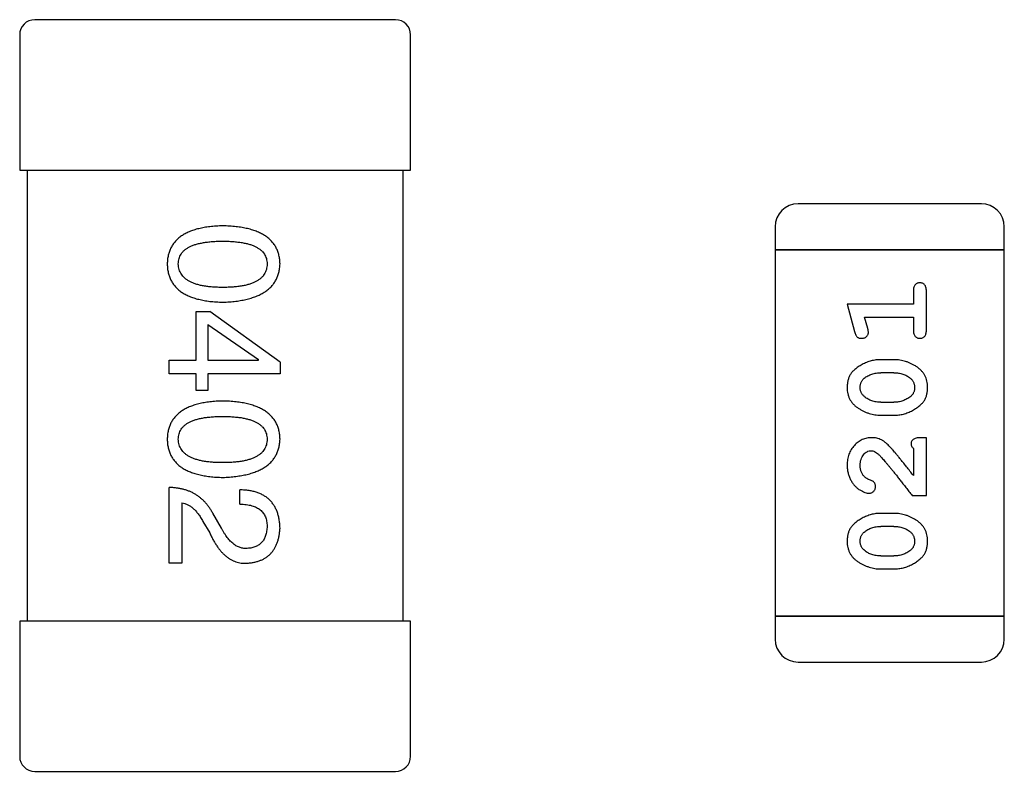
# Model space of a CAD drawing. Header units: millimetres. Extents: x 0 to 297, y 0 to 210.
# Tile 40 of 172: x 97.06 to 98.37, y 129.5 to 130.5. Entities that reach past the tile are written whole.
import ezdxf

# ---------------------------------------------------------------- set-up
doc = ezdxf.new("R2010")
doc.units = ezdxf.units.MM
doc.header["$LTSCALE"] = 16.335
for name, color, linetype in [('2_100_DXF_CONTINUOUS_LINE', 7, 'CONTINUOUS'), ('3_1_A_DXF_CONTINUOUS_LINE', 7, 'CONTINUOUS'), ('_1_10001_DXF_CONTINUOUS_LINE', 7, 'CONTINUOUS'), ('USER_LIBRARYDXF_CONTINUOUS_LINE', 7, 'CONTINUOUS')]:
    doc.layers.add(name, color=color, linetype=linetype)

msp = doc.modelspace()

# ---------------------------------------------------------------- linework, layer by layer
at = {"layer": '2_100_DXF_CONTINUOUS_LINE', "color": 7, "linetype": 'Continuous'}
for p, q in [((97.5585, 130.5035), (97.0785, 130.5035)), ((97.0585, 130.4835), (97.0585, 130.3035)), ((97.5785, 130.3035), (97.5785, 130.4835)), ((97.0585, 130.3035), (97.5785, 130.3035))]:
    msp.add_line(p, q, dxfattribs=at)
for centre, start, end in [((97.0785, 130.4835), 90, 180), ((97.5585, 130.4835), 0, 90)]:
    msp.add_arc(centre, 0.02, start, end, dxfattribs=at)
at = {"layer": '3_1_A_DXF_CONTINUOUS_LINE', "color": 7, "linetype": 'Continuous'}
for p, q in [((97.0585, 129.7035), (97.0585, 129.5235)), ((97.5785, 129.7035), (97.0585, 129.7035)), ((97.5785, 129.5235), (97.5785, 129.7035)), ((97.0785, 129.5035), (97.5585, 129.5035))]:
    msp.add_line(p, q, dxfattribs=at)
for centre, start, end in [((97.0785, 129.5235), 180, 270), ((97.5585, 129.5235), 270, 0)]:
    msp.add_arc(centre, 0.02, start, end, dxfattribs=at)
at = {"layer": '_1_10001_DXF_CONTINUOUS_LINE', "color": 7, "linetype": 'Continuous'}
for p, q in [((97.0685, 130.3035), (97.0685, 129.7035)), ((97.5685, 129.7035), (97.5685, 130.3035)), ((97.2933, 130.0504), (97.2933, 130.1152)), ((97.2933, 130.1152), (97.3113, 130.1152)), ((97.4048, 130.048), (97.3113, 130.1152)), ((97.3089, 130.098), (97.3089, 130.0504)), ((97.3089, 130.098), (97.3761, 130.0513)), ((97.2572, 130.0324), (97.2572, 130.0504)), ((97.2572, 130.0504), (97.2933, 130.0504)), ((97.3089, 130.0504), (97.3761, 130.0504)), ((97.3761, 130.0504), (97.3761, 130.0513)), ((97.4048, 130.048), (97.4048, 130.0324)), ((97.2933, 130.0324), (97.2572, 130.0324)), ((97.2933, 130.0103), (97.2933, 130.0324)), ((97.3089, 130.0324), (97.3089, 130.0103)), ((97.4048, 130.0324), (97.3089, 130.0324)), ((97.3089, 130.0103), (97.2933, 130.0103)), ((97.2572, 129.7804), (97.2572, 129.8812)), ((97.3515, 129.8591), (97.3515, 129.8779)), ((97.2744, 129.8607), (97.2744, 129.7804)), ((97.3269, 129.8271), (97.3154, 129.8468)), ((97.3023, 129.8361), (97.3113, 129.8206)), ((97.2744, 129.7804), (97.2572, 129.7804))]:
    msp.add_line(p, q, dxfattribs=at)
for points, knots in [([(97.3285, 130.2293), (97.3256, 130.2292), (97.3199, 130.229), (97.3116, 130.2282), (97.3039, 130.2271), (97.2967, 130.2256), (97.2901, 130.2238), (97.2841, 130.2215), (97.2786, 130.2189), (97.2737, 130.2159), (97.2693, 130.2126), (97.2655, 130.2088), (97.2622, 130.2047), (97.2596, 130.2001), (97.2575, 130.1952), (97.256, 130.19), (97.255, 130.1844), (97.2549, 130.1805), (97.2548, 130.1785)], [0, 0, 0, 0, 0.087693, 0.170223, 0.247496, 0.319826, 0.387768, 0.451403, 0.511459, 0.568358, 0.622671, 0.675251, 0.726739, 0.778422, 0.830759, 0.884394, 0.940865, 1, 1, 1, 1]), ([(97.4048, 130.1785), (97.4047, 130.1805), (97.4045, 130.1844), (97.4035, 130.19), (97.4019, 130.1952), (97.3998, 130.2001), (97.3971, 130.2047), (97.3937, 130.2088), (97.3898, 130.2126), (97.3853, 130.2159), (97.3802, 130.2189), (97.3745, 130.2215), (97.3683, 130.2238), (97.3615, 130.2256), (97.3541, 130.2271), (97.3461, 130.2282), (97.3375, 130.229), (97.3316, 130.2292), (97.3285, 130.2293)], [0, 0, 0, 0, 0.057911, 0.113262, 0.165956, 0.217443, 0.268511, 0.319665, 0.372, 0.426129, 0.483365, 0.543779, 0.607756, 0.676562, 0.749704, 0.827713, 0.911177, 1, 1, 1, 1]), ([(97.2695, 130.1785), (97.2696, 130.1797), (97.2697, 130.1821), (97.2704, 130.1856), (97.2715, 130.1888), (97.2732, 130.1918), (97.2753, 130.1946), (97.2778, 130.1971), (97.2809, 130.1993), (97.2843, 130.2013), (97.2883, 130.2031), (97.2927, 130.2047), (97.2976, 130.2059), (97.3029, 130.207), (97.3086, 130.2078), (97.3149, 130.2084), (97.3216, 130.2088), (97.3262, 130.2088), (97.3285, 130.2088)], [0, 0, 0, 0, 0.049766, 0.097012, 0.143225, 0.188786, 0.235079, 0.282962, 0.333687, 0.387747, 0.445963, 0.508657, 0.576545, 0.649868, 0.72822, 0.812712, 0.903543, 1, 1, 1, 1]), ([(97.3285, 130.2088), (97.3309, 130.2088), (97.3355, 130.2088), (97.3422, 130.2084), (97.3485, 130.2078), (97.3543, 130.207), (97.3596, 130.2059), (97.3644, 130.2047), (97.3688, 130.2031), (97.3727, 130.2013), (97.3762, 130.1993), (97.3793, 130.1971), (97.3818, 130.1946), (97.384, 130.1918), (97.3856, 130.1888), (97.3867, 130.1856), (97.3874, 130.1821), (97.3875, 130.1797), (97.3876, 130.1785)], [0, 0, 0, 0, 0.096452, 0.187278, 0.271765, 0.350519, 0.423437, 0.491321, 0.554011, 0.612224, 0.666281, 0.717003, 0.764884, 0.811423, 0.856783, 0.902993, 0.950236, 1, 1, 1, 1]), ([(97.2548, 130.1785), (97.2549, 130.1765), (97.255, 130.1726), (97.256, 130.167), (97.2575, 130.1617), (97.2596, 130.1568), (97.2622, 130.1523), (97.2655, 130.1482), (97.2693, 130.1444), (97.2736, 130.141), (97.2786, 130.1381), (97.2841, 130.1355), (97.2901, 130.1332), (97.2967, 130.1314), (97.3039, 130.1298), (97.3116, 130.1287), (97.3199, 130.128), (97.3256, 130.1278), (97.3285, 130.1277)], [0, 0, 0, 0, 0.059134, 0.115603, 0.169236, 0.221572, 0.273254, 0.32474, 0.377319, 0.431815, 0.488555, 0.548609, 0.612242, 0.680182, 0.75251, 0.829782, 0.91231, 1, 1, 1, 1]), ([(97.3285, 130.1473), (97.3262, 130.1474), (97.3216, 130.1474), (97.315, 130.1478), (97.3089, 130.1484), (97.3032, 130.1492), (97.2979, 130.1503), (97.2931, 130.1516), (97.2887, 130.1532), (97.2847, 130.155), (97.2813, 130.1571), (97.2782, 130.1594), (97.2756, 130.162), (97.2735, 130.1648), (97.2718, 130.1679), (97.2705, 130.1712), (97.2698, 130.1748), (97.2696, 130.1772), (97.2695, 130.1785)], [0, 0, 0, 0, 0.094834, 0.184067, 0.267029, 0.344713, 0.417334, 0.484367, 0.546941, 0.604717, 0.65953, 0.710539, 0.759381, 0.806382, 0.853027, 0.900623, 0.949121, 1, 1, 1, 1]), ([(97.3285, 130.1277), (97.3316, 130.1278), (97.3374, 130.1281), (97.3459, 130.1289), (97.3538, 130.1301), (97.3611, 130.1317), (97.3679, 130.1336), (97.3742, 130.1358), (97.3798, 130.1385), (97.3849, 130.1415), (97.3894, 130.1448), (97.3934, 130.1486), (97.3967, 130.1527), (97.3995, 130.1571), (97.4017, 130.162), (97.4034, 130.1672), (97.4044, 130.1727), (97.4047, 130.1765), (97.4048, 130.1785)], [0, 0, 0, 0, 0.088475, 0.171606, 0.249595, 0.322626, 0.391327, 0.455765, 0.516374, 0.573675, 0.628522, 0.681161, 0.732559, 0.783563, 0.83504, 0.887639, 0.942585, 1, 1, 1, 1]), ([(97.3876, 130.1785), (97.3875, 130.1772), (97.3874, 130.1748), (97.3867, 130.1712), (97.3856, 130.1679), (97.384, 130.1648), (97.3818, 130.162), (97.3793, 130.1594), (97.3762, 130.1571), (97.3728, 130.155), (97.3688, 130.1532), (97.3644, 130.1516), (97.3596, 130.1503), (97.3542, 130.1492), (97.3485, 130.1484), (97.3422, 130.1478), (97.3355, 130.1474), (97.3309, 130.1474), (97.3285, 130.1473)], [0, 0, 0, 0, 0.050604, 0.098688, 0.145699, 0.191791, 0.238625, 0.286717, 0.337546, 0.391814, 0.449755, 0.512106, 0.579685, 0.652048, 0.730262, 0.814146, 0.904281, 1, 1, 1, 1]), ([(97.3285, 129.9962), (97.3256, 129.9961), (97.3199, 129.9959), (97.3116, 129.9951), (97.3039, 129.994), (97.2967, 129.9925), (97.2901, 129.9906), (97.2841, 129.9884), (97.2786, 129.9858), (97.2737, 129.9827), (97.2693, 129.9794), (97.2655, 129.9756), (97.2622, 129.9715), (97.2596, 129.967), (97.2575, 129.9621), (97.256, 129.9568), (97.255, 129.9512), (97.2549, 129.9473), (97.2548, 129.9453)], [0, 0, 0, 0, 0.087693, 0.170223, 0.247496, 0.319826, 0.387768, 0.451403, 0.511459, 0.568358, 0.622671, 0.675251, 0.726739, 0.778422, 0.830759, 0.884394, 0.940865, 1, 1, 1, 1]), ([(97.4048, 129.9453), (97.4047, 129.9473), (97.4045, 129.9512), (97.4035, 129.9568), (97.4019, 129.9621), (97.3998, 129.967), (97.3971, 129.9715), (97.3937, 129.9756), (97.3898, 129.9794), (97.3853, 129.9828), (97.3802, 129.9858), (97.3745, 129.9884), (97.3683, 129.9906), (97.3615, 129.9925), (97.3541, 129.994), (97.3461, 129.9951), (97.3375, 129.9959), (97.3316, 129.9961), (97.3285, 129.9962)], [0, 0, 0, 0, 0.057911, 0.113262, 0.165956, 0.217443, 0.268511, 0.319665, 0.372, 0.426129, 0.483365, 0.543779, 0.607756, 0.676562, 0.749704, 0.827713, 0.911177, 1, 1, 1, 1]), ([(97.2695, 129.9453), (97.2696, 129.9466), (97.2697, 129.949), (97.2704, 129.9524), (97.2715, 129.9557), (97.2732, 129.9587), (97.2753, 129.9614), (97.2778, 129.9639), (97.2809, 129.9662), (97.2843, 129.9682), (97.2883, 129.97), (97.2927, 129.9715), (97.2976, 129.9728), (97.3029, 129.9739), (97.3086, 129.9747), (97.3149, 129.9752), (97.3216, 129.9756), (97.3262, 129.9756), (97.3285, 129.9757)], [0, 0, 0, 0, 0.049766, 0.097012, 0.143225, 0.188786, 0.235079, 0.282962, 0.333687, 0.387747, 0.445963, 0.508657, 0.576545, 0.649868, 0.72822, 0.812712, 0.903543, 1, 1, 1, 1]), ([(97.3285, 129.9757), (97.3309, 129.9756), (97.3355, 129.9756), (97.3422, 129.9752), (97.3485, 129.9747), (97.3543, 129.9739), (97.3596, 129.9727), (97.3644, 129.9715), (97.3688, 129.97), (97.3727, 129.9682), (97.3762, 129.9662), (97.3793, 129.9639), (97.3818, 129.9614), (97.384, 129.9587), (97.3856, 129.9557), (97.3867, 129.9524), (97.3874, 129.949), (97.3875, 129.9466), (97.3876, 129.9453)], [0, 0, 0, 0, 0.096452, 0.187278, 0.271765, 0.350519, 0.423437, 0.491321, 0.554011, 0.612224, 0.666281, 0.717003, 0.764884, 0.811423, 0.856783, 0.902993, 0.950236, 1, 1, 1, 1]), ([(97.2548, 129.9453), (97.2549, 129.9434), (97.255, 129.9395), (97.256, 129.9338), (97.2575, 129.9286), (97.2596, 129.9237), (97.2622, 129.9192), (97.2655, 129.915), (97.2693, 129.9113), (97.2736, 129.9079), (97.2786, 129.9049), (97.2841, 129.9023), (97.2901, 129.9001), (97.2967, 129.8982), (97.3039, 129.8967), (97.3116, 129.8956), (97.3199, 129.8948), (97.3256, 129.8946), (97.3285, 129.8945)], [0, 0, 0, 0, 0.059134, 0.115603, 0.169236, 0.221572, 0.273254, 0.32474, 0.377319, 0.431815, 0.488555, 0.548609, 0.612242, 0.680182, 0.75251, 0.829782, 0.91231, 1, 1, 1, 1]), ([(97.3285, 129.9142), (97.3262, 129.9142), (97.3216, 129.9143), (97.315, 129.9146), (97.3089, 129.9152), (97.3032, 129.9161), (97.2979, 129.9171), (97.2931, 129.9185), (97.2887, 129.92), (97.2847, 129.9219), (97.2813, 129.9239), (97.2782, 129.9263), (97.2756, 129.9288), (97.2735, 129.9317), (97.2718, 129.9347), (97.2705, 129.938), (97.2698, 129.9416), (97.2696, 129.9441), (97.2695, 129.9453)], [0, 0, 0, 0, 0.094834, 0.184067, 0.267029, 0.344713, 0.417334, 0.484367, 0.546941, 0.604717, 0.65953, 0.710539, 0.759381, 0.806382, 0.853027, 0.900623, 0.949121, 1, 1, 1, 1]), ([(97.3876, 129.9453), (97.3875, 129.9441), (97.3874, 129.9416), (97.3867, 129.9381), (97.3856, 129.9347), (97.384, 129.9316), (97.3818, 129.9288), (97.3793, 129.9262), (97.3762, 129.924), (97.3728, 129.9218), (97.3688, 129.92), (97.3644, 129.9185), (97.3596, 129.9171), (97.3542, 129.9161), (97.3485, 129.9152), (97.3422, 129.9146), (97.3355, 129.9143), (97.3309, 129.9142), (97.3285, 129.9142)], [0, 0, 0, 0, 0.050604, 0.098688, 0.145699, 0.191791, 0.238625, 0.286717, 0.337546, 0.391814, 0.449755, 0.512106, 0.579685, 0.652048, 0.730262, 0.814146, 0.904281, 1, 1, 1, 1]), ([(97.3285, 129.8945), (97.3316, 129.8947), (97.3374, 129.8949), (97.3459, 129.8958), (97.3538, 129.897), (97.3611, 129.8985), (97.3679, 129.9004), (97.3742, 129.9027), (97.3798, 129.9053), (97.3849, 129.9083), (97.3894, 129.9117), (97.3934, 129.9154), (97.3967, 129.9195), (97.3995, 129.924), (97.4017, 129.9288), (97.4034, 129.934), (97.4044, 129.9395), (97.4047, 129.9434), (97.4048, 129.9453)], [0, 0, 0, 0, 0.088475, 0.171606, 0.249595, 0.322626, 0.391327, 0.455765, 0.516374, 0.573675, 0.628522, 0.681161, 0.732559, 0.783563, 0.83504, 0.887639, 0.942585, 1, 1, 1, 1]), ([(97.3154, 129.8468), (97.3147, 129.8482), (97.3132, 129.8509), (97.3106, 129.8547), (97.308, 129.8583), (97.3051, 129.8615), (97.3021, 129.8646), (97.2988, 129.8674), (97.2955, 129.87), (97.2919, 129.8723), (97.2882, 129.8743), (97.2842, 129.8761), (97.2802, 129.8776), (97.2759, 129.8788), (97.2715, 129.8798), (97.2669, 129.8805), (97.2621, 129.881), (97.2589, 129.8812), (97.2572, 129.8812)], [0, 0, 0, 0, 0.065828, 0.130094, 0.192451, 0.254037, 0.313974, 0.373757, 0.433048, 0.492243, 0.551902, 0.611758, 0.672678, 0.734814, 0.798569, 0.863693, 0.930488, 1, 1, 1, 1]), ([(97.4048, 129.8271), (97.4047, 129.8291), (97.4045, 129.8331), (97.4037, 129.8388), (97.4025, 129.8441), (97.4009, 129.849), (97.399, 129.8535), (97.3966, 129.8577), (97.3939, 129.8615), (97.3907, 129.8649), (97.3871, 129.8679), (97.3832, 129.8705), (97.3789, 129.8727), (97.3741, 129.8746), (97.369, 129.876), (97.3635, 129.8771), (97.3576, 129.8777), (97.3536, 129.8779), (97.3515, 129.8779)], [0, 0, 0, 0, 0.07282, 0.141057, 0.2062, 0.267672, 0.326735, 0.383519, 0.439188, 0.494454, 0.549628, 0.605958, 0.66397, 0.72402, 0.787502, 0.854127, 0.925065, 1, 1, 1, 1]), ([(97.2744, 129.8607), (97.2757, 129.8605), (97.2784, 129.8599), (97.2821, 129.8583), (97.2858, 129.8562), (97.2893, 129.8533), (97.2928, 129.8499), (97.2961, 129.8459), (97.2993, 129.8413), (97.3013, 129.8379), (97.3023, 129.8361)], [0, 0, 0, 0, 0.103034, 0.208166, 0.318255, 0.434664, 0.559728, 0.695394, 0.841708, 1, 1, 1, 1]), ([(97.3515, 129.8591), (97.353, 129.859), (97.3558, 129.8589), (97.3599, 129.8585), (97.3637, 129.8579), (97.3672, 129.857), (97.3705, 129.8559), (97.3735, 129.8546), (97.3762, 129.8531), (97.3786, 129.8513), (97.3807, 129.8494), (97.3826, 129.8472), (97.3841, 129.8448), (97.3854, 129.8422), (97.3864, 129.8393), (97.387, 129.8363), (97.3875, 129.833), (97.3875, 129.8307), (97.3876, 129.8296)], [0, 0, 0, 0, 0.082594, 0.15978, 0.232961, 0.301462, 0.365595, 0.426678, 0.484662, 0.540809, 0.595146, 0.648401, 0.702272, 0.757102, 0.813447, 0.872233, 0.934055, 1, 1, 1, 1]), ([(97.3113, 129.8206), (97.3121, 129.8189), (97.3136, 129.8156), (97.3162, 129.8108), (97.3187, 129.8065), (97.3214, 129.8024), (97.3242, 129.7987), (97.327, 129.7953), (97.33, 129.7923), (97.333, 129.7896), (97.3361, 129.7873), (97.3393, 129.7853), (97.3426, 129.7836), (97.346, 129.7822), (97.3495, 129.7813), (97.3531, 129.7806), (97.3568, 129.7803), (97.3593, 129.7804), (97.3605, 129.7804)], [0, 0, 0, 0, 0.082731, 0.161257, 0.236138, 0.307554, 0.375712, 0.440848, 0.502916, 0.562567, 0.619798, 0.675716, 0.73039, 0.78386, 0.837315, 0.890547, 0.944917, 1, 1, 1, 1]), ([(97.3613, 129.8001), (97.3605, 129.8), (97.3589, 129.7999), (97.3565, 129.8001), (97.3541, 129.8005), (97.3518, 129.8011), (97.3495, 129.802), (97.3472, 129.8031), (97.345, 129.8044), (97.3429, 129.806), (97.3407, 129.8078), (97.3386, 129.8099), (97.3366, 129.8122), (97.3345, 129.8147), (97.3326, 129.8175), (97.3306, 129.8205), (97.3287, 129.8237), (97.3275, 129.826), (97.3269, 129.8271)], [0, 0, 0, 0, 0.052237, 0.103888, 0.155485, 0.207395, 0.259864, 0.31356, 0.369176, 0.4266, 0.486836, 0.550048, 0.61567, 0.685271, 0.75824, 0.834614, 0.915635, 1, 1, 1, 1]), ([(97.3605, 129.7804), (97.3622, 129.7805), (97.3655, 129.7808), (97.3703, 129.7816), (97.3748, 129.7827), (97.3789, 129.7842), (97.3828, 129.7859), (97.3864, 129.788), (97.3896, 129.7905), (97.3925, 129.7933), (97.3952, 129.7964), (97.3975, 129.7998), (97.3995, 129.8036), (97.4012, 129.8076), (97.4025, 129.8121), (97.4036, 129.8168), (97.4044, 129.8218), (97.4046, 129.8253), (97.4048, 129.8271)], [0, 0, 0, 0, 0.070688, 0.137741, 0.201612, 0.262778, 0.321223, 0.378455, 0.434411, 0.490146, 0.546362, 0.603392, 0.662208, 0.723401, 0.787372, 0.85442, 0.925153, 1, 1, 1, 1]), ([(97.3876, 129.8296), (97.3875, 129.8285), (97.3874, 129.8263), (97.3871, 129.8231), (97.3864, 129.8201), (97.3857, 129.8173), (97.3847, 129.8148), (97.3836, 129.8124), (97.3822, 129.8102), (97.3807, 129.8082), (97.3789, 129.8065), (97.377, 129.8049), (97.3748, 129.8036), (97.3725, 129.8025), (97.37, 129.8016), (97.3673, 129.8008), (97.3644, 129.8003), (97.3624, 129.8002), (97.3613, 129.8001)], [0, 0, 0, 0, 0.076112, 0.148436, 0.216883, 0.281466, 0.34298, 0.402356, 0.459881, 0.51546, 0.571111, 0.62658, 0.683162, 0.741007, 0.801404, 0.863825, 0.930544, 1, 1, 1, 1])]:
    msp.add_open_spline(points, degree=3, knots=knots, dxfattribs=at)
at = {"layer": 'USER_LIBRARYDXF_CONTINUOUS_LINE', "color": 7, "linetype": 'Continuous'}
for p, q in [((98.3377, 130.2585), (98.0939, 130.2585)), ((98.0634, 130.228), (98.0634, 130.1975)), ((98.3682, 130.1975), (98.3682, 130.228)), ((98.0634, 130.1975), (98.0634, 129.7099)), ((98.3682, 130.1975), (98.0634, 130.1975)), ((98.0634, 130.1975), (98.3682, 130.1975)), ((98.3682, 129.7099), (98.3682, 130.1975)), ((98.2473, 130.1425), (98.2473, 130.1252)), ((98.2646, 130.0906), (98.2646, 130.1425)), ((98.1592, 130.1252), (98.1691, 130.0886)), ((98.2473, 130.1252), (98.1592, 130.1252)), ((98.1865, 130.0928), (98.1823, 130.1079)), ((98.1823, 130.1079), (98.2473, 130.1079)), ((98.2473, 130.1079), (98.2473, 130.0906)), ((98.2215, 130.0512), (98.2038, 130.0512)), ((98.2213, 130.0339), (98.2041, 130.0339)), ((98.2041, 129.9946), (98.2213, 129.9946)), ((98.2038, 129.9773), (98.2215, 129.9773)), ((98.2646, 129.9474), (98.2567, 129.9474)), ((98.2646, 129.8703), (98.2646, 129.9474)), ((98.2473, 129.9332), (98.2473, 129.8971)), ((98.2457, 129.8703), (98.2646, 129.8703)), ((98.2215, 129.8467), (98.2038, 129.8467)), ((98.2213, 129.8294), (98.2041, 129.8294)), ((98.2041, 129.7901), (98.2213, 129.7901)), ((98.2038, 129.7728), (98.2215, 129.7728)), ((98.0634, 129.7099), (98.0634, 129.6794)), ((98.3682, 129.7099), (98.0634, 129.7099)), ((98.0634, 129.7099), (98.3682, 129.7099)), ((98.3682, 129.6794), (98.3682, 129.7099)), ((98.0939, 129.6489), (98.3377, 129.6489))]:
    msp.add_line(p, q, dxfattribs=at)
for centre, start, end in [((98.0939, 130.228), 90, 180), ((98.3377, 130.228), 0, 90), ((98.0939, 129.6794), 180, 270), ((98.3377, 129.6794), 270, 0)]:
    msp.add_arc(centre, 0.0305, start, end, dxfattribs=at)
for points, knots in [([(98.2559, 130.1535), (98.2553, 130.1535), (98.2541, 130.1534), (98.2525, 130.1529), (98.251, 130.152), (98.2496, 130.1509), (98.2485, 130.1493), (98.2478, 130.1474), (98.2473, 130.1451), (98.2473, 130.1434), (98.2473, 130.1425)], [0, 0, 0, 0, 0.11517, 0.223509, 0.328254, 0.438012, 0.553651, 0.682263, 0.830856, 1, 1, 1, 1]), ([(98.2646, 130.1425), (98.2646, 130.1434), (98.2645, 130.1451), (98.264, 130.1474), (98.2633, 130.1493), (98.2622, 130.1509), (98.2609, 130.1521), (98.2594, 130.1529), (98.2577, 130.1534), (98.2565, 130.1535), (98.2559, 130.1535)], [0, 0, 0, 0, 0.169012, 0.317488, 0.445429, 0.560977, 0.67065, 0.776666, 0.88492, 1, 1, 1, 1]), ([(98.1691, 130.0886), (98.1693, 130.0877), (98.1698, 130.0862), (98.1706, 130.0841), (98.1715, 130.0825), (98.1726, 130.0813), (98.1738, 130.0805), (98.1751, 130.0799), (98.1766, 130.0796), (98.1777, 130.0796), (98.1782, 130.0796)], [0, 0, 0, 0, 0.187321, 0.344927, 0.475328, 0.579604, 0.674244, 0.773631, 0.882025, 1, 1, 1, 1]), ([(98.1782, 130.0796), (98.1789, 130.0796), (98.1801, 130.0796), (98.1818, 130.0801), (98.1834, 130.0808), (98.1848, 130.0818), (98.186, 130.083), (98.1869, 130.0844), (98.1874, 130.0859), (98.1875, 130.0869), (98.1875, 130.0874)], [0, 0, 0, 0, 0.138815, 0.27042, 0.39836, 0.52875, 0.654955, 0.771147, 0.884581, 1, 1, 1, 1]), ([(98.1875, 130.0874), (98.1875, 130.0878), (98.1874, 130.0885), (98.1872, 130.0898), (98.1869, 130.0912), (98.1866, 130.0923), (98.1865, 130.0928)], [0, 0, 0, 0, 0.183151, 0.413144, 0.682305, 1, 1, 1, 1]), ([(98.2473, 130.0906), (98.2473, 130.0897), (98.2473, 130.088), (98.2478, 130.0857), (98.2486, 130.0837), (98.2496, 130.0821), (98.251, 130.081), (98.2525, 130.0801), (98.2541, 130.0796), (98.2553, 130.0796), (98.2559, 130.0796)], [0, 0, 0, 0, 0.169102, 0.317658, 0.446239, 0.563118, 0.671828, 0.776546, 0.884858, 1, 1, 1, 1]), ([(98.2559, 130.0796), (98.2565, 130.0796), (98.2577, 130.0796), (98.2594, 130.0802), (98.2609, 130.081), (98.2623, 130.0821), (98.2633, 130.0837), (98.264, 130.0857), (98.2645, 130.088), (98.2646, 130.0897), (98.2646, 130.0906)], [0, 0, 0, 0, 0.115051, 0.223278, 0.329269, 0.437893, 0.554681, 0.682591, 0.83103, 1, 1, 1, 1]), ([(98.2038, 130.0512), (98.2027, 130.0512), (98.2006, 130.0512), (98.1974, 130.0509), (98.1942, 130.0503), (98.1911, 130.0497), (98.1881, 130.0488), (98.1851, 130.0476), (98.1821, 130.0463), (98.1792, 130.0449), (98.1765, 130.0432), (98.1739, 130.0416), (98.1716, 130.04), (98.1695, 130.0383), (98.1677, 130.0366), (98.166, 130.0349), (98.1646, 130.0331), (98.163, 130.0308), (98.1614, 130.0276), (98.1601, 130.0234), (98.1593, 130.0189), (98.1592, 130.0157), (98.1592, 130.0141)], [0, 0, 0, 0, 0.049855, 0.099516, 0.148482, 0.19758, 0.246804, 0.296268, 0.346517, 0.397047, 0.446826, 0.49336, 0.537801, 0.579207, 0.617974, 0.654833, 0.689171, 0.722088, 0.786392, 0.853518, 0.924186, 1, 1, 1, 1]), ([(98.2662, 130.0143), (98.2661, 130.0158), (98.266, 130.0186), (98.2653, 130.0227), (98.2642, 130.0265), (98.2626, 130.0301), (98.2606, 130.0334), (98.2581, 130.0365), (98.2551, 130.0393), (98.2517, 130.0417), (98.2481, 130.0439), (98.2445, 130.0459), (98.2407, 130.0475), (98.237, 130.0489), (98.2332, 130.0499), (98.2293, 130.0507), (98.2255, 130.0511), (98.2228, 130.0512), (98.2215, 130.0512)], [0, 0, 0, 0, 0.067217, 0.131051, 0.19272, 0.252824, 0.312745, 0.373449, 0.436041, 0.501494, 0.567761, 0.632087, 0.695096, 0.757109, 0.817993, 0.878657, 0.939311, 1, 1, 1, 1]), ([(98.1818, 130.0264), (98.1826, 130.027), (98.1842, 130.0282), (98.1867, 130.0297), (98.1893, 130.031), (98.1921, 130.0321), (98.195, 130.0329), (98.1979, 130.0335), (98.2009, 130.0339), (98.203, 130.0339), (98.2041, 130.0339)], [0, 0, 0, 0, 0.125331, 0.248948, 0.371201, 0.494032, 0.616811, 0.742104, 0.868849, 1, 1, 1, 1]), ([(98.2213, 130.0339), (98.2223, 130.0339), (98.2244, 130.0338), (98.2275, 130.0335), (98.2304, 130.033), (98.2332, 130.0321), (98.2359, 130.0312), (98.2384, 130.0299), (98.2408, 130.0284), (98.2423, 130.0273), (98.243, 130.0267)], [0, 0, 0, 0, 0.135449, 0.266263, 0.393429, 0.516942, 0.639128, 0.758779, 0.879341, 1, 1, 1, 1]), ([(98.1765, 130.0142), (98.1765, 130.0148), (98.1765, 130.0161), (98.1768, 130.0179), (98.1772, 130.0196), (98.1778, 130.0212), (98.1785, 130.0226), (98.1794, 130.024), (98.1805, 130.0253), (98.1813, 130.026), (98.1818, 130.0264)], [0, 0, 0, 0, 0.138115, 0.270177, 0.397547, 0.520057, 0.63869, 0.757499, 0.878226, 1, 1, 1, 1]), ([(98.243, 130.0267), (98.2435, 130.0263), (98.2444, 130.0255), (98.2456, 130.0241), (98.2466, 130.0227), (98.2474, 130.0212), (98.2481, 130.0196), (98.2485, 130.018), (98.2488, 130.0162), (98.2488, 130.015), (98.2488, 130.0144)], [0, 0, 0, 0, 0.129853, 0.25607, 0.380154, 0.49978, 0.62208, 0.743277, 0.868791, 1, 1, 1, 1]), ([(98.1592, 130.0141), (98.1592, 130.0127), (98.1593, 130.0098), (98.16, 130.0058), (98.1611, 130.0019), (98.1627, 129.9983), (98.1648, 129.9951), (98.1673, 129.992), (98.1703, 129.9892), (98.1736, 129.9868), (98.1772, 129.9846), (98.1809, 129.9826), (98.1846, 129.981), (98.1884, 129.9796), (98.1922, 129.9786), (98.196, 129.9778), (98.1999, 129.9774), (98.2025, 129.9773), (98.2038, 129.9773)], [0, 0, 0, 0, 0.06692, 0.130834, 0.19258, 0.252759, 0.312631, 0.373411, 0.436359, 0.501894, 0.568244, 0.632472, 0.69556, 0.757163, 0.818592, 0.878885, 0.939235, 1, 1, 1, 1]), ([(98.1823, 130.0019), (98.1818, 130.0023), (98.1809, 130.0031), (98.1797, 130.0044), (98.1787, 130.0058), (98.1779, 130.0073), (98.1773, 130.0089), (98.1768, 130.0106), (98.1765, 130.0124), (98.1765, 130.0136), (98.1765, 130.0142)], [0, 0, 0, 0, 0.13042, 0.256046, 0.378133, 0.498725, 0.620452, 0.742761, 0.869406, 1, 1, 1, 1]), ([(98.2041, 129.9946), (98.203, 129.9946), (98.2009, 129.9947), (98.1979, 129.995), (98.1949, 129.9956), (98.1921, 129.9964), (98.1895, 129.9974), (98.1869, 129.9987), (98.1845, 130.0001), (98.183, 130.0013), (98.1823, 130.0019)], [0, 0, 0, 0, 0.135446, 0.266257, 0.393419, 0.517936, 0.639137, 0.758785, 0.879345, 1, 1, 1, 1]), ([(98.2436, 130.0022), (98.2428, 130.0016), (98.2412, 130.0004), (98.2386, 129.9989), (98.236, 129.9975), (98.2333, 129.9965), (98.2304, 129.9956), (98.2275, 129.995), (98.2244, 129.9947), (98.2223, 129.9946), (98.2213, 129.9946)], [0, 0, 0, 0, 0.124927, 0.248361, 0.370889, 0.492583, 0.61616, 0.741472, 0.869044, 1, 1, 1, 1]), ([(98.2215, 129.9773), (98.2226, 129.9773), (98.2247, 129.9774), (98.2279, 129.9777), (98.231, 129.9781), (98.2341, 129.9788), (98.2372, 129.9797), (98.2402, 129.9809), (98.2431, 129.9821), (98.246, 129.9836), (98.2488, 129.9852), (98.2513, 129.9868), (98.2536, 129.9884), (98.2557, 129.9901), (98.2576, 129.9918), (98.2592, 129.9935), (98.2607, 129.9952), (98.2623, 129.9976), (98.2639, 130.0007), (98.2652, 130.0049), (98.266, 130.0095), (98.2661, 130.0127), (98.2662, 130.0143)], [0, 0, 0, 0, 0.049886, 0.09882, 0.148132, 0.19689, 0.246038, 0.295176, 0.345305, 0.395692, 0.445312, 0.491875, 0.535813, 0.577009, 0.616081, 0.652689, 0.687585, 0.720206, 0.785062, 0.85223, 0.923759, 1, 1, 1, 1]), ([(98.2488, 130.0144), (98.2488, 130.0137), (98.2488, 130.0125), (98.2486, 130.0107), (98.2482, 130.009), (98.2476, 130.0074), (98.2468, 130.0059), (98.2459, 130.0046), (98.2448, 130.0033), (98.244, 130.0026), (98.2436, 130.0022)], [0, 0, 0, 0, 0.139844, 0.271849, 0.399162, 0.521619, 0.6402, 0.758957, 0.87828, 1, 1, 1, 1]), ([(98.1919, 129.9474), (98.1908, 129.9474), (98.1886, 129.9473), (98.1854, 129.9468), (98.1823, 129.946), (98.1793, 129.9449), (98.1765, 129.9434), (98.1737, 129.9416), (98.1712, 129.9395), (98.1687, 129.9371), (98.1665, 129.9345), (98.1645, 129.9316), (98.1629, 129.9286), (98.1615, 129.9254), (98.1605, 129.922), (98.1597, 129.9184), (98.1593, 129.9146), (98.1592, 129.912), (98.1592, 129.9107)], [0, 0, 0, 0, 0.060981, 0.120256, 0.178148, 0.236115, 0.293993, 0.352864, 0.413358, 0.476056, 0.539296, 0.602396, 0.665116, 0.728325, 0.792919, 0.859317, 0.928302, 1, 1, 1, 1]), ([(98.2202, 129.9306), (98.2195, 129.9315), (98.218, 129.9332), (98.2158, 129.9356), (98.2136, 129.9377), (98.2117, 129.9396), (98.2098, 129.9412), (98.208, 129.9425), (98.2064, 129.9437), (98.2043, 129.9448), (98.2018, 129.9458), (98.1986, 129.9468), (98.1953, 129.9473), (98.1931, 129.9474), (98.1919, 129.9474)], [0, 0, 0, 0, 0.103002, 0.197728, 0.285279, 0.365235, 0.437224, 0.502446, 0.560545, 0.611446, 0.707576, 0.80349, 0.900532, 1, 1, 1, 1]), ([(98.2567, 129.9474), (98.2556, 129.9474), (98.2537, 129.9473), (98.251, 129.9469), (98.2487, 129.9462), (98.247, 129.9452), (98.2457, 129.9439), (98.2448, 129.9423), (98.2442, 129.9406), (98.2442, 129.9394), (98.2441, 129.9388)], [0, 0, 0, 0, 0.1844, 0.34094, 0.473574, 0.586824, 0.690029, 0.789175, 0.890445, 1, 1, 1, 1]), ([(98.2441, 129.9388), (98.2442, 129.9383), (98.2443, 129.9374), (98.2449, 129.936), (98.2459, 129.9346), (98.2468, 129.9337), (98.2473, 129.9332)], [0, 0, 0, 0, 0.20611, 0.432681, 0.695597, 1, 1, 1, 1]), ([(98.1765, 129.9106), (98.1765, 129.912), (98.1766, 129.9147), (98.1775, 129.9185), (98.1788, 129.9219), (98.1808, 129.9248), (98.183, 129.9271), (98.1855, 129.9289), (98.1882, 129.9299), (98.1901, 129.93), (98.191, 129.9301)], [0, 0, 0, 0, 0.156344, 0.299348, 0.4327, 0.561, 0.682299, 0.791883, 0.89611, 1, 1, 1, 1]), ([(98.191, 129.9301), (98.1918, 129.93), (98.1934, 129.9299), (98.1959, 129.9289), (98.1983, 129.9274), (98.1999, 129.9261), (98.2007, 129.9253)], [0, 0, 0, 0, 0.212836, 0.442809, 0.70317, 1, 1, 1, 1]), ([(98.2007, 129.9253), (98.2012, 129.9249), (98.2022, 129.9239), (98.2037, 129.9223), (98.2054, 129.9204), (98.2074, 129.9183), (98.2095, 129.9158), (98.2118, 129.9131), (98.2143, 129.9101), (98.217, 129.9068), (98.22, 129.9032), (98.2231, 129.8993), (98.2264, 129.8952), (98.2299, 129.8908), (98.2335, 129.886), (98.2374, 129.881), (98.2415, 129.8758), (98.2443, 129.8722), (98.2457, 129.8703)], [0, 0, 0, 0, 0.026647, 0.057942, 0.094152, 0.134806, 0.180631, 0.231142, 0.286385, 0.346321, 0.411439, 0.481035, 0.555329, 0.634592, 0.718826, 0.807759, 0.901393, 1, 1, 1, 1]), ([(98.2473, 129.8971), (98.2457, 129.8991), (98.2427, 129.9029), (98.2384, 129.9084), (98.2345, 129.9133), (98.2309, 129.9178), (98.2277, 129.9217), (98.2249, 129.9252), (98.2224, 129.9281), (98.2209, 129.9298), (98.2202, 129.9306)], [0, 0, 0, 0, 0.176662, 0.337826, 0.484741, 0.617764, 0.73494, 0.837793, 0.926412, 1, 1, 1, 1]), ([(98.1592, 129.9107), (98.1592, 129.909), (98.1594, 129.9057), (98.1602, 129.9007), (98.1616, 129.896), (98.1636, 129.8915), (98.1661, 129.8874), (98.1689, 129.8837), (98.1722, 129.8806), (98.1757, 129.878), (98.1793, 129.8761), (98.1826, 129.8746), (98.1857, 129.8737), (98.1876, 129.8735), (98.1885, 129.8735)], [0, 0, 0, 0, 0.098286, 0.193983, 0.289056, 0.384352, 0.477435, 0.566197, 0.652355, 0.737986, 0.818188, 0.887401, 0.94802, 1, 1, 1, 1]), ([(98.1819, 129.8957), (98.1814, 129.8962), (98.1806, 129.8972), (98.1795, 129.8989), (98.1786, 129.9006), (98.1778, 129.9024), (98.1772, 129.9043), (98.1768, 129.9063), (98.1765, 129.9084), (98.1765, 129.9099), (98.1765, 129.9106)], [0, 0, 0, 0, 0.121873, 0.243139, 0.363336, 0.485133, 0.607572, 0.734701, 0.864814, 1, 1, 1, 1]), ([(98.1904, 129.8908), (98.1895, 129.8911), (98.1878, 129.8917), (98.1855, 129.8929), (98.1835, 129.8942), (98.1824, 129.8952), (98.1819, 129.8957)], [0, 0, 0, 0, 0.285518, 0.544185, 0.781367, 1, 1, 1, 1]), ([(98.1969, 129.8823), (98.1969, 129.8828), (98.1969, 129.8837), (98.1966, 129.8851), (98.1961, 129.8864), (98.1955, 129.8875), (98.1946, 129.8885), (98.1934, 129.8894), (98.192, 129.8902), (98.1909, 129.8906), (98.1904, 129.8908)], [0, 0, 0, 0, 0.127347, 0.246131, 0.359406, 0.470543, 0.586092, 0.711469, 0.847022, 1, 1, 1, 1]), ([(98.1885, 129.8735), (98.189, 129.8735), (98.1901, 129.8736), (98.1917, 129.8741), (98.1931, 129.8749), (98.1944, 129.876), (98.1955, 129.8774), (98.1963, 129.8789), (98.1969, 129.8806), (98.1969, 129.8817), (98.1969, 129.8823)], [0, 0, 0, 0, 0.120856, 0.239483, 0.360995, 0.490166, 0.620982, 0.746416, 0.870253, 1, 1, 1, 1]), ([(98.2038, 129.8467), (98.2027, 129.8467), (98.2006, 129.8467), (98.1974, 129.8464), (98.1942, 129.8458), (98.1911, 129.8452), (98.1881, 129.8442), (98.1851, 129.8431), (98.1821, 129.8418), (98.1792, 129.8403), (98.1765, 129.8387), (98.1739, 129.8371), (98.1716, 129.8354), (98.1695, 129.8338), (98.1677, 129.8321), (98.166, 129.8304), (98.1646, 129.8286), (98.163, 129.8263), (98.1614, 129.8231), (98.1601, 129.8189), (98.1593, 129.8144), (98.1592, 129.8112), (98.1592, 129.8096)], [0, 0, 0, 0, 0.049855, 0.099516, 0.148482, 0.19758, 0.246804, 0.296268, 0.346517, 0.397047, 0.446826, 0.49336, 0.537801, 0.579207, 0.617974, 0.654833, 0.689171, 0.722088, 0.786392, 0.853518, 0.924186, 1, 1, 1, 1]), ([(98.2662, 129.8098), (98.2661, 129.8113), (98.266, 129.8141), (98.2653, 129.8182), (98.2642, 129.822), (98.2626, 129.8256), (98.2606, 129.8289), (98.2581, 129.832), (98.2551, 129.8348), (98.2517, 129.8372), (98.2481, 129.8394), (98.2445, 129.8414), (98.2407, 129.843), (98.237, 129.8444), (98.2332, 129.8454), (98.2293, 129.8462), (98.2255, 129.8466), (98.2228, 129.8467), (98.2215, 129.8467)], [0, 0, 0, 0, 0.067217, 0.131051, 0.19272, 0.252824, 0.312745, 0.373449, 0.436041, 0.501494, 0.567761, 0.632087, 0.695096, 0.757109, 0.817993, 0.878657, 0.939311, 1, 1, 1, 1]), ([(98.1765, 129.8097), (98.1765, 129.8103), (98.1765, 129.8116), (98.1768, 129.8134), (98.1772, 129.8151), (98.1778, 129.8167), (98.1785, 129.8181), (98.1794, 129.8195), (98.1805, 129.8207), (98.1813, 129.8215), (98.1818, 129.8218)], [0, 0, 0, 0, 0.138115, 0.270177, 0.397547, 0.520057, 0.63869, 0.757499, 0.878226, 1, 1, 1, 1]), ([(98.1818, 129.8218), (98.1826, 129.8225), (98.1842, 129.8237), (98.1867, 129.8252), (98.1893, 129.8265), (98.1921, 129.8276), (98.195, 129.8284), (98.1979, 129.829), (98.2009, 129.8293), (98.203, 129.8294), (98.2041, 129.8294)], [0, 0, 0, 0, 0.125331, 0.248948, 0.371201, 0.494032, 0.616811, 0.742104, 0.868849, 1, 1, 1, 1]), ([(98.2213, 129.8294), (98.2223, 129.8294), (98.2244, 129.8293), (98.2275, 129.829), (98.2304, 129.8285), (98.2332, 129.8276), (98.2359, 129.8267), (98.2384, 129.8254), (98.2408, 129.8239), (98.2423, 129.8227), (98.243, 129.8222)], [0, 0, 0, 0, 0.135449, 0.266263, 0.393429, 0.516942, 0.639128, 0.758779, 0.879341, 1, 1, 1, 1]), ([(98.243, 129.8222), (98.2435, 129.8218), (98.2444, 129.821), (98.2456, 129.8196), (98.2466, 129.8182), (98.2474, 129.8167), (98.2481, 129.8151), (98.2485, 129.8135), (98.2488, 129.8117), (98.2488, 129.8105), (98.2488, 129.8099)], [0, 0, 0, 0, 0.129853, 0.25607, 0.380154, 0.49978, 0.62208, 0.743277, 0.868791, 1, 1, 1, 1]), ([(98.1592, 129.8096), (98.1592, 129.8081), (98.1593, 129.8053), (98.16, 129.8013), (98.1611, 129.7974), (98.1627, 129.7938), (98.1648, 129.7905), (98.1673, 129.7875), (98.1703, 129.7847), (98.1736, 129.7822), (98.1772, 129.78), (98.1809, 129.7781), (98.1846, 129.7765), (98.1884, 129.7751), (98.1922, 129.7741), (98.196, 129.7733), (98.1999, 129.7729), (98.2025, 129.7728), (98.2038, 129.7728)], [0, 0, 0, 0, 0.06692, 0.130834, 0.19258, 0.252759, 0.312631, 0.373411, 0.436359, 0.501894, 0.568244, 0.632472, 0.69556, 0.757163, 0.818592, 0.878885, 0.939235, 1, 1, 1, 1]), ([(98.1823, 129.7973), (98.1818, 129.7978), (98.1809, 129.7986), (98.1797, 129.7999), (98.1787, 129.8013), (98.1779, 129.8028), (98.1773, 129.8044), (98.1768, 129.8061), (98.1765, 129.8079), (98.1765, 129.8091), (98.1765, 129.8097)], [0, 0, 0, 0, 0.13042, 0.256046, 0.378133, 0.498725, 0.620452, 0.742761, 0.869406, 1, 1, 1, 1]), ([(98.2215, 129.7728), (98.2226, 129.7728), (98.2247, 129.7728), (98.2279, 129.7732), (98.231, 129.7736), (98.2341, 129.7743), (98.2372, 129.7752), (98.2402, 129.7763), (98.2431, 129.7776), (98.246, 129.7791), (98.2488, 129.7806), (98.2513, 129.7823), (98.2536, 129.7839), (98.2557, 129.7856), (98.2576, 129.7873), (98.2592, 129.789), (98.2607, 129.7907), (98.2623, 129.7931), (98.2639, 129.7962), (98.2652, 129.8004), (98.266, 129.805), (98.2661, 129.8082), (98.2662, 129.8098)], [0, 0, 0, 0, 0.049886, 0.09882, 0.148132, 0.19689, 0.246038, 0.295176, 0.345305, 0.395692, 0.445312, 0.491875, 0.535813, 0.577009, 0.616081, 0.652689, 0.687585, 0.720206, 0.785062, 0.85223, 0.923759, 1, 1, 1, 1]), ([(98.2488, 129.8099), (98.2488, 129.8092), (98.2488, 129.808), (98.2486, 129.8062), (98.2482, 129.8045), (98.2476, 129.8029), (98.2468, 129.8014), (98.2459, 129.8001), (98.2448, 129.7988), (98.244, 129.7981), (98.2436, 129.7977)], [0, 0, 0, 0, 0.139844, 0.271849, 0.399162, 0.521619, 0.6402, 0.758957, 0.87828, 1, 1, 1, 1]), ([(98.2041, 129.7901), (98.203, 129.7901), (98.2009, 129.7902), (98.1979, 129.7905), (98.1949, 129.791), (98.1921, 129.7919), (98.1895, 129.7929), (98.1869, 129.7941), (98.1845, 129.7956), (98.183, 129.7968), (98.1823, 129.7973)], [0, 0, 0, 0, 0.135446, 0.266257, 0.393419, 0.517936, 0.639137, 0.758785, 0.879345, 1, 1, 1, 1]), ([(98.2436, 129.7977), (98.2428, 129.7971), (98.2412, 129.7959), (98.2386, 129.7944), (98.236, 129.793), (98.2333, 129.792), (98.2304, 129.7911), (98.2275, 129.7905), (98.2244, 129.7902), (98.2223, 129.7901), (98.2213, 129.7901)], [0, 0, 0, 0, 0.124927, 0.248361, 0.370889, 0.492583, 0.61616, 0.741472, 0.869044, 1, 1, 1, 1])]:
    msp.add_open_spline(points, degree=3, knots=knots, dxfattribs=at)

doc.saveas('drawing.dxf')
